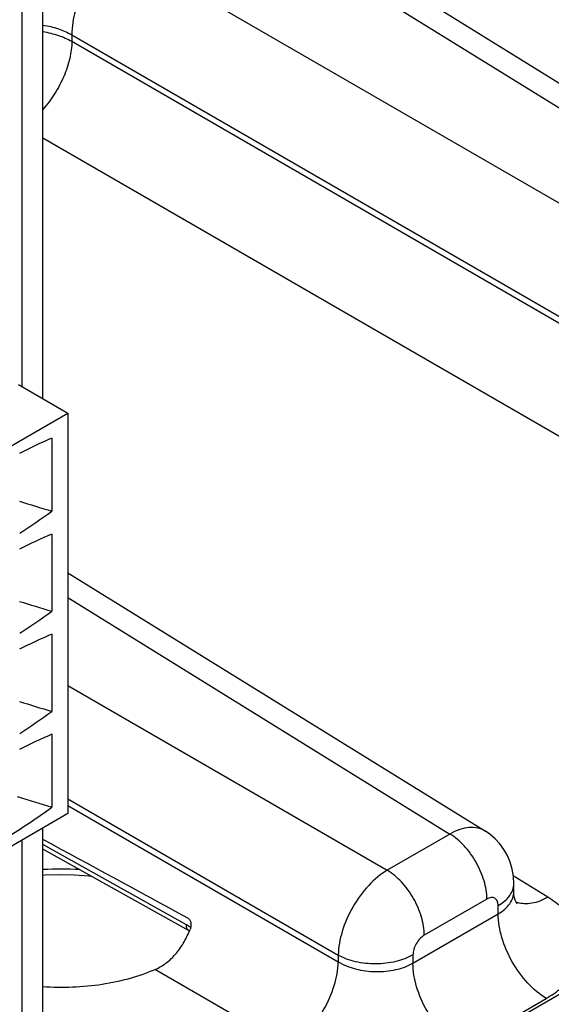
# Model space of a CAD drawing. Header units: inches. Extents: x 0 to 34, y 0 to 22.
# Tile 63 of 168: x 5.075 to 5.524, y 15.394 to 16.224. Entities that reach past the tile are written whole.
import ezdxf

# ---------------------------------------------------------------- set-up
doc = ezdxf.new("R2010")
doc.units = ezdxf.units.IN
doc.header["$LTSCALE"] = 1.87
doc.header["$MEASUREMENT"] = 0
doc.layers.get('0').update_dxf_attribs({"linetype": 'CONTINUOUS'})

msp = doc.modelspace()

# ---------------------------------------------------------------- linework, layer by layer
at = {"color": 7, "linetype": 'CONTINUOUS'}
for p, q in [((8.98224, 17.39526), (5.09445, 15.15051)), ((5.09445, 15.90424), (5.09445, 16.41317)), ((5.07716, 15.91423), (5.07716, 16.38906)), ((5.24011, 16.32867), (5.99744, 15.86032)), ((5.26956, 16.33145), (6.02742, 15.86278)), ((5.16039, 16.28264), (5.94463, 15.82983)), ((5.11903, 16.21101), (5.90327, 15.7582)), ((5.11903, 16.21101), (5.11903, 16.20547)), ((5.11903, 16.20547), (5.90327, 15.75266)), ((5.09445, 16.12416), (5.55993, 15.8554)), ((5.07388, 15.91612), (5.11564, 15.89201)), ((4.97992, 15.81365), (5.11564, 15.89201)), ((5.11564, 15.89201), (5.11564, 15.55449)), ((5.10207, 15.87091), (5.10207, 15.80944)), ((5.10207, 15.79015), (5.10207, 15.72506)), ((5.11564, 15.75759), (5.46792, 15.53973)), ((5.11564, 15.73659), (5.43795, 15.53727)), ((5.10207, 15.70577), (5.10207, 15.64068)), ((5.11564, 15.66238), (5.38513, 15.50678)), ((5.10207, 15.62139), (5.10207, 15.55991)), ((5.11564, 15.56687), (5.34378, 15.43515)), ((5.11564, 15.56134), (5.34378, 15.42961)), ((5.11564, 15.55449), (4.97992, 15.47613)), ((5.09445, 14.66598), (5.09445, 15.54226)), ((5.43795, 15.53727), (5.38513, 15.50678)), ((5.07716, 14.6662), (5.07716, 15.53227)), ((5.21559, 15.46082), (5.09445, 15.52837)), ((5.21793, 15.45567), (5.09445, 15.52452)), ((5.52066, 15.48399), (5.49151, 15.50202)), ((5.49193, 15.4888), (5.49193, 15.49535)), ((5.46921, 15.48249), (5.4164, 15.45199)), ((5.40686, 15.42848), (5.47875, 15.46999)), ((5.47875, 15.46999), (5.47875, 15.47698)), ((5.21921, 15.45842), (5.21559, 15.46082)), ((5.21793, 15.45567), (5.21814, 15.45554)), ((5.34378, 15.43515), (5.34378, 15.42961)), ((5.40686, 15.43547), (5.40686, 15.42848)), ((5.18947, 15.4232), (5.30242, 15.35799)), ((5.4475, 15.35727), (5.51939, 15.39878))]:
    msp.add_line(p, q, dxfattribs=at)
for points in [[(5.49193, 15.49535), (5.49161, 15.50143), (5.49057, 15.50763), (5.48887, 15.51354), (5.48654, 15.5191), (5.48362, 15.52429), (5.48015, 15.52904), (5.47618, 15.53333), (5.47173, 15.53712), (5.46792, 15.53973)], [(5.09445, 15.50264), (5.09655, 15.50281), (5.10881, 15.50318), (5.12108, 15.50292), (5.13323, 15.50205), (5.13517, 15.50181)], [(5.4948, 15.47838), (5.49477, 15.47841), (5.49445, 15.47887), (5.49388, 15.47988), (5.4932, 15.48146), (5.49255, 15.48356), (5.49209, 15.4861), (5.49193, 15.4888)]]:
    msp.add_lwpolyline(points, dxfattribs=at)
for centre, radius, start, end in [((5.27628, 15.46554), 0.44122, 113.25671, 117.15242), ((4.75993, 16.28044), 0.58216, 302.75825, 305.99486), ((5.27628, 15.38478), 0.44122, 113.25671, 117.15242), ((4.75993, 16.19606), 0.58216, 302.75825, 305.99486), ((5.27628, 15.3004), 0.44122, 113.25671, 117.15242), ((4.75993, 16.11168), 0.58216, 302.75825, 305.99486), ((5.27628, 15.21602), 0.44122, 113.25671, 117.15242), ((4.76562, 16.02261), 0.57209, 301.74254, 306.02302), ((5.10996, 15.27378), 0.234, 86.18007, 93.80104), ((5.50119, 15.49888), 0.02028, 248.56593, 251.00173), ((5.50128, 15.49915), 0.02058, 251.00011, 252.42248), ((5.21971, 15.45887), 0.00366, 231.23045, 240.82744), ((5.13398, 15.4907), 0.09125, 337.32363, 338.22955)]:
    msp.add_arc(centre, radius, start, end, dxfattribs=at)
for centre, major_axis, ratio, start_param, end_param in [((4.869, 16.32933), (1.82773, -0.64506), 0.217435, 4.901409, 4.916465), ((4.869, 16.24495), (1.82773, -0.64506), 0.217435, 4.901409, 4.916465), ((4.869, 16.16057), (1.82773, -0.64506), 0.217435, 4.901409, 4.916465), ((4.869, 16.07981), (1.82773, -0.64506), 0.217435, -1.382793, -1.36672), ((6.58246, 14.66666), (2.41159, -1.34424), 0.014852, 2.180991, 2.244004)]:
    msp.add_ellipse(centre, major_axis=major_axis, ratio=ratio, start_param=start_param, end_param=end_param, dxfattribs=at)
for points, knots in [([(5.16039, 16.28264), (5.15444, 16.27932), (5.14317, 16.27008), (5.1301, 16.25237), (5.1213, 16.23219), (5.11893, 16.21782), (5.11903, 16.21101)], [0, 0, 0, 0, 0.237713, 0.500006, 0.762296, 1, 1, 1, 1]), ([(5.09446, 16.21919), (5.09892, 16.21845), (5.10738, 16.21643), (5.11541, 16.21303), (5.11903, 16.21101)], [0, 0, 0, 0, 0.521136, 1, 1, 1, 1]), ([(5.09448, 16.21365), (5.09893, 16.21292), (5.10738, 16.21089), (5.11541, 16.20749), (5.11903, 16.20547)], [0, 0, 0, 0, 0.521131, 1, 1, 1, 1]), ([(5.11903, 16.20547), (5.11896, 16.20064), (5.1175, 16.1905), (5.11245, 16.17554), (5.10478, 16.16101), (5.09813, 16.15213), (5.09447, 16.14805)], [0, 0, 0, 0, 0.227884, 0.479341, 0.741582, 1, 1, 1, 1]), ([(5.46792, 15.53973), (5.46598, 15.54093), (5.46149, 15.54269), (5.45396, 15.54302), (5.44588, 15.5412), (5.4406, 15.53877), (5.43795, 15.53727)], [0, 0, 0, 0, 0.217033, 0.44979, 0.709293, 1, 1, 1, 1]), ([(5.46921, 15.48249), (5.46921, 15.48764), (5.4673, 15.49851), (5.46061, 15.51382), (5.45081, 15.52739), (5.4424, 15.53461), (5.43795, 15.53727)], [0, 0, 0, 0, 0.236699, 0.498902, 0.761702, 1, 1, 1, 1]), ([(5.38513, 15.50678), (5.37932, 15.50333), (5.36833, 15.4939), (5.35544, 15.47617), (5.34653, 15.45614), (5.34386, 15.4419), (5.34378, 15.43515)], [0, 0, 0, 0, 0.236838, 0.500006, 0.76317, 1, 1, 1, 1]), ([(5.4164, 15.45199), (5.4164, 15.45715), (5.41448, 15.46802), (5.4078, 15.48333), (5.39799, 15.4969), (5.38959, 15.50412), (5.38513, 15.50678)], [0, 0, 0, 0, 0.236699, 0.498902, 0.761702, 1, 1, 1, 1]), ([(5.47875, 15.47698), (5.48073, 15.47812), (5.48431, 15.48059), (5.48859, 15.48509), (5.4913, 15.49006), (5.49193, 15.49364), (5.49193, 15.49535)], [0, 0, 0, 0, 0.289797, 0.549042, 0.782223, 1, 1, 1, 1]), ([(5.47875, 15.46999), (5.48073, 15.47114), (5.48433, 15.47363), (5.48861, 15.47823), (5.49131, 15.48335), (5.49193, 15.48702), (5.49193, 15.4888)], [0, 0, 0, 0, 0.285918, 0.543653, 0.778173, 1, 1, 1, 1]), ([(5.47875, 15.47698), (5.47875, 15.47827), (5.47848, 15.48017), (5.47723, 15.4822), (5.476, 15.48324), (5.47449, 15.48378), (5.47211, 15.48384), (5.47033, 15.48313), (5.46921, 15.48249)], [0, 0, 0, 0, 0.273833, 0.390775, 0.499989, 0.609205, 0.726152, 1, 1, 1, 1]), ([(5.52066, 15.48399), (5.51845, 15.48276), (5.51405, 15.48068), (5.50734, 15.47877), (5.50096, 15.47828), (5.49692, 15.47895), (5.49507, 15.47954)], [0, 0, 0, 0, 0.284897, 0.544801, 0.781455, 1, 1, 1, 1]), ([(5.51939, 15.39878), (5.52389, 15.40138), (5.53207, 15.40702), (5.54185, 15.41732), (5.54811, 15.42876), (5.55038, 15.44093), (5.54847, 15.45315), (5.54256, 15.46478), (5.53308, 15.47537), (5.52508, 15.48126), (5.52066, 15.48399)], [0, 0, 0, 0, 0.143897, 0.273216, 0.3902, 0.499952, 0.609715, 0.726726, 0.856075, 1, 1, 1, 1]), ([(5.51939, 15.39878), (5.5136, 15.40224), (5.50267, 15.41162), (5.48993, 15.42926), (5.48124, 15.44916), (5.47875, 15.4633), (5.47875, 15.46999)], [0, 0, 0, 0, 0.238298, 0.501098, 0.763301, 1, 1, 1, 1]), ([(5.21692, 15.4663), (5.21761, 15.46592), (5.21878, 15.46464), (5.21954, 15.46218), (5.21953, 15.45948), (5.21906, 15.45771), (5.21872, 15.45686)], [0, 0, 0, 0, 0.227651, 0.475092, 0.734776, 1, 1, 1, 1]), ([(5.18947, 15.4232), (5.19264, 15.4246), (5.19879, 15.42827), (5.2067, 15.43582), (5.21327, 15.44506), (5.21668, 15.45194), (5.21817, 15.45553)], [0, 0, 0, 0, 0.235132, 0.480761, 0.73666, 1, 1, 1, 1]), ([(5.21742, 15.45601), (5.2168, 15.45651), (5.21581, 15.45807), (5.21559, 15.45986), (5.21559, 15.46082)], [0, 0, 0, 0, 0.450562, 1, 1, 1, 1]), ([(5.4164, 15.45199), (5.41504, 15.45121), (5.41248, 15.44905), (5.40949, 15.44496), (5.40744, 15.44033), (5.40686, 15.43703), (5.40686, 15.43547)], [0, 0, 0, 0, 0.237222, 0.500006, 0.762787, 1, 1, 1, 1]), ([(5.30242, 15.35799), (5.30821, 15.36145), (5.31917, 15.37091), (5.33204, 15.38864), (5.34096, 15.40865), (5.34367, 15.42287), (5.34378, 15.42961)], [0, 0, 0, 0, 0.236723, 0.500006, 0.763286, 1, 1, 1, 1]), ([(5.40686, 15.43547), (5.40239, 15.43289), (5.39202, 15.42911), (5.37542, 15.42724), (5.35876, 15.42895), (5.34831, 15.43262), (5.34378, 15.43515)], [0, 0, 0, 0, 0.236705, 0.498908, 0.761705, 1, 1, 1, 1]), ([(5.34378, 15.42961), (5.34828, 15.4269), (5.35868, 15.42284), (5.37537, 15.42066), (5.39201, 15.42221), (5.4024, 15.42591), (5.40686, 15.42848)], [0, 0, 0, 0, 0.240625, 0.5035, 0.764481, 1, 1, 1, 1]), ([(5.4475, 15.35727), (5.44171, 15.36073), (5.43078, 15.37011), (5.41803, 15.38775), (5.40934, 15.40765), (5.40686, 15.42178), (5.40686, 15.42848)], [0, 0, 0, 0, 0.238298, 0.501098, 0.763301, 1, 1, 1, 1]), ([(5.18947, 15.4232), (5.18253, 15.42016), (5.16774, 15.41497), (5.1361, 15.40822), (5.1111, 15.40733), (5.09444, 15.40856)], [0, 0, 0, 0, 0.234505, 0.483058, 1, 1, 1, 1])]:
    msp.add_open_spline(points, degree=3, knots=knots, dxfattribs=at)

doc.saveas('drawing.dxf')
